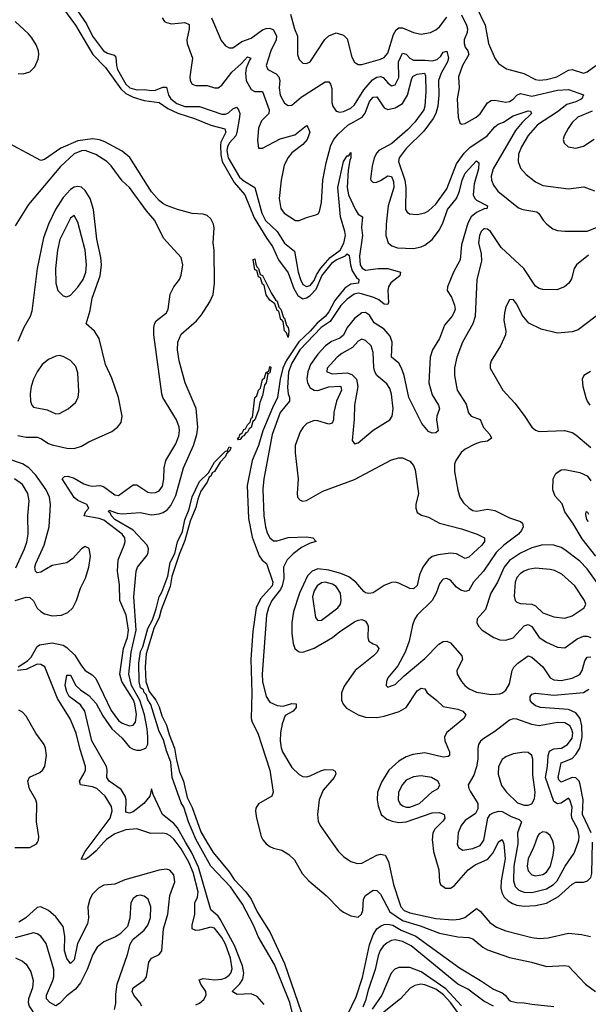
# Model space of a CAD drawing. Header units: inches. Extents: x 1682530 to 1839546, y 640742 to 791647.
# Tile 241 of 256: x 1705615 to 1708697, y 729121 to 734459. Entities that reach past the tile are written whole.
import ezdxf

# ---------------------------------------------------------------- set-up
doc = ezdxf.new("R2010")
doc.units = ezdxf.units.IN
doc.header["$MEASUREMENT"] = 0
doc.layers.add('B7702', color=7, linetype='Continuous')
doc.layers.add('B7703', color=7, linetype='Continuous')

msp = doc.modelspace()

# ---------------------------------------------------------------- linework, layer by layer
at = {"layer": 'B7702', "color": 5}
for points, elevation in [([(1705589.1, 729970.9), (1705670, 729970.8), (1705705.1, 729990), (1705710.8, 730000)], 520), ([(1706071.7, 730000), (1706030, 729952.8), (1705990, 729919.1), (1705970, 729906.6), (1705947.7, 729907.7), (1705969.3, 729950), (1706007, 730000)], 480), ([(1706570, 729118.6), (1706590, 729126.7), (1706613.7, 729146.3), (1706625.4, 729170), (1706623.1, 729190), (1706596.4, 729230), (1706587.5, 729252.5), (1706610, 729260.9), (1706670, 729253.2), (1706710, 729256.7), (1706730, 729263.8), (1706750, 729278.2), (1706759.3, 729290), (1706766.5, 729313.5), (1706757.7, 729370), (1706730, 729447.6), (1706710, 729483.1), (1706670, 729533.3), (1706650, 729539.2), (1706590, 729521.8), (1706570, 729520.4), (1706549.9, 729530), (1706550.4, 729550), (1706564.2, 729610), (1706564.2, 729670), (1706578.6, 729701.4), (1706581.8, 729730), (1706554.6, 729834.6), (1706531.4, 729891.4), (1706490, 729964.1), (1706462.1, 730000)], 480), ([(1706940.1, 729120.1), (1706902.4, 729162.4), (1706870, 729177.2), (1706793.9, 729173.9), (1706765.7, 729190), (1706808.1, 729231.9), (1706823.6, 729256.4), (1706829.9, 729290), (1706822.9, 729330), (1706779.3, 729439.3), (1706702.1, 729582.1), (1706690, 729598.5), (1706650, 729632.6), (1706583.6, 729863.6), (1706545.3, 729945.4), (1706514.3, 730000)], 460), ([(1707093.8, 729070), (1707078.4, 729130), (1706996.5, 729336.5), (1706910, 729485.4), (1706882.3, 729550), (1706822.7, 729662.7), (1706757.8, 729757.8), (1706650, 729869.8), (1706578.9, 730000)], 440), ([(1706629.7, 730000), (1706663.7, 729943.7), (1706750, 729838.5), (1706776.5, 729796.5), (1706840.2, 729730), (1706870, 729690.2), (1706902, 729622), (1706972.8, 729510), (1707050, 729342.4), (1707139.6, 729079.6)], 440), ([(1706943.1, 730000), (1706950, 729991.3), (1706970, 729976.5), (1706990, 729966.5), (1707036.4, 729956.4), (1707073, 729933), (1707103.5, 729903.5), (1707146.2, 729830), (1707181.8, 729790), (1707276.5, 729710), (1707350, 729634.7), (1707370, 729619.8), (1707410, 729600.6), (1707450, 729593.8), (1707467.3, 729610), (1707474.1, 729630), (1707477.8, 729690), (1707488.4, 729710), (1707530, 729740.2), (1707550, 729737.6), (1707570, 729716.9), (1707621.6, 729621.7), (1707690, 729575.9), (1707786.1, 729546.1), (1707890, 729506.6), (1707990, 729486), (1708050, 729483), (1708070, 729476.5), (1708125.5, 729430), (1708150, 729415.5), (1708270, 729374.2), (1708389.6, 729349.6), (1708470, 729325.7), (1708570, 729330.2), (1708590, 729327.2), (1708682.3, 729230), (1708735.9, 729190)], 460), ([(1707307.3, 730000), (1707343.2, 729950), (1707370, 729922.3), (1707410, 729894.2), (1707444.8, 729884.8), (1707470, 729886.6), (1707550, 729928.4), (1707570, 729934.4), (1707596.1, 729930), (1707614.5, 729894.5), (1707641.6, 729770), (1707672.9, 729670), (1707681.3, 729650), (1707698.9, 729630), (1707730, 729617.2), (1707870, 729585.7), (1707961.7, 729578.3), (1707997.9, 729582.1), (1708027.9, 729592.1), (1708090, 729639.7), (1708110, 729626.5), (1708163.9, 729563.9), (1708199.4, 729539.4), (1708250, 729519.3), (1708390, 729482), (1708430, 729477.1), (1708479.6, 729480.4), (1708590, 729506.4), (1708659.3, 729499.3), (1708707.9, 729487.9)], 480), ([(1707852, 730000), (1707858.4, 729950), (1707886.2, 729850), (1707890, 729786.8), (1707895.3, 729770), (1707922, 729750), (1707950, 729750.2), (1707970, 729762.7), (1708045.7, 729850), (1708083.9, 729876.1), (1708151.7, 729908.3), (1708179.7, 729940.3), (1708209.3, 730000)], 520), ([(1707986.9, 730000), (1707985.8, 729990), (1707993.4, 729970), (1708017.2, 729957.2), (1708070, 729966), (1708110, 729981.6), (1708122.7, 730000)], 540), ([(1708235.2, 730000), (1708238.8, 729990), (1708246.7, 729910), (1708224, 729790), (1708222.7, 729750), (1708227.5, 729727.5), (1708241.5, 729701.5), (1708261.5, 729681.5), (1708286.6, 729666.6), (1708310, 729658.2), (1708350, 729652.9), (1708410, 729656.6), (1708470, 729669.2), (1708534.4, 729705.6), (1708610, 729772.6), (1708630, 729782), (1708670, 729783.7), (1708691.7, 729790), (1708710, 729807.5), (1708716.7, 729830), (1708720.2, 730000)], 520), ([(1708314.4, 730000), (1708314.7, 729990), (1708292.5, 729870), (1708290.8, 729790), (1708300.1, 729760.1), (1708319.4, 729739.4), (1708350, 729728.5), (1708390, 729727.5), (1708470, 729747.1), (1708508.7, 729770), (1708528.6, 729790), (1708571.2, 729868.8), (1708620.6, 729939.4), (1708641.7, 730000)], 540), ([(1708410.5, 730000), (1708399.6, 729970), (1708370.1, 729910), (1708366.2, 729870), (1708370, 729843.7), (1708390, 729822.5), (1708410, 729817.5), (1708450, 729824.4), (1708470, 729837.6), (1708491.7, 729870), (1708507, 729930), (1708511.4, 729970), (1708506.1, 730000)], 560), ([(1706275.9, 729110), (1706265.4, 729130), (1706232.8, 729170), (1706225, 729190), (1706229, 729210), (1706289, 729251), (1706301.2, 729270), (1706314.5, 729350), (1706329.6, 729370.4), (1706369.9, 729390.1), (1706385.8, 729410), (1706394.3, 729530), (1706417.6, 729610), (1706428.4, 729710), (1706455, 729785), (1706450, 729823), (1706428.6, 729848.6), (1706410, 729852.9), (1706370, 729848.1), (1706184.2, 729795.8), (1706130, 729772.9), (1706070, 729767.2), (1706041.8, 729750), (1706010, 729717.2), (1705994.3, 729690), (1705984.8, 729650), (1705987.4, 729590), (1705983, 729557), (1705927.6, 729450), (1705910, 729362), (1705890, 729341.1), (1705870, 729369.8), (1705856.9, 729410), (1705860.3, 729490), (1705850, 729542.8), (1705810, 729595.3), (1705770, 729629.9), (1705730, 729648.8), (1705710, 729645.3), (1705647.5, 729590), (1705610, 729565.4)], 520), ([(1706128.3, 729091.7), (1706135.1, 729124.9), (1706135.6, 729175.6), (1706143.6, 729230), (1706199.3, 729390), (1706212.9, 729447.1), (1706227.2, 729472.8), (1706290, 729523.2), (1706310, 729549), (1706323.2, 729590), (1706324.9, 729650), (1706310.8, 729690), (1706290, 729707.6), (1706270, 729712.1), (1706250, 729708.8), (1706230, 729694), (1706217.5, 729670), (1706212, 729588), (1706198.2, 729541.8), (1706158.4, 729501.6), (1706134, 729486), (1706070, 729459), (1706035.2, 729430), (1706011.2, 729390), (1705980.7, 729310), (1705943.8, 729236.2), (1705917.9, 729202.1), (1705870, 729166.6), (1705830, 729125.2), (1705810, 729112.4), (1705778.8, 729130), (1705760.3, 729150), (1705759.2, 729170), (1705793.6, 729250), (1705799.2, 729270), (1705800.6, 729310), (1705757.7, 729450), (1705730, 729489.8), (1705710, 729503.5), (1705690, 729508.2), (1705590, 729481.3)], 540), ([(1707393.6, 729066.4), (1707439.3, 729160.7), (1707473.5, 729266.5), (1707510, 729442.8), (1707530, 729497.6), (1707550.9, 729530), (1707570, 729544.1), (1707590, 729553), (1707610, 729554.3), (1707636.5, 729550), (1707682, 729522), (1707761.5, 729490), (1707998.5, 729318.5), (1708113.1, 729250), (1708182.6, 729202.6), (1708230, 729182.4), (1708246, 729170), (1708265.2, 729145.2), (1708277.7, 729137.7), (1708310, 729130.2), (1708350, 729129.2), (1708390, 729120.7), (1708510, 729109.1)], 440), ([(1708182.4, 729110), (1708130, 729138), (1708043.4, 729203.4), (1707989.8, 729230), (1707737, 729437), (1707690, 729460.7), (1707650, 729469.8), (1707630, 729466.5), (1707605.8, 729454.2), (1707584.6, 729435.4), (1707567.8, 729412.2), (1707556.9, 729383.1), (1707541.5, 729310), (1707503, 729197), (1707490, 729142), (1707474.5, 729105.5)], 440), ([(1705591.7, 729371.7), (1705630, 729354), (1705650, 729337.6), (1705675.9, 729295.9), (1705687.3, 729250), (1705683.4, 729210), (1705662.9, 729150), (1705661.1, 729130), (1705666.4, 729110), (1705684.2, 729084.2), (1705730, 729043.5), (1705755.2, 729010), (1705800.5, 728930), (1705799.7, 728910), (1705789.7, 728890), (1705768, 728870), (1705710, 728853), (1705627, 728847), (1705610, 728851.1)], 560), ([(1708010, 729112.3), (1707925.4, 729205.4), (1707790, 729296), (1707730, 729320.1), (1707670, 729320.1), (1707648.6, 729311.4), (1707628.1, 729290), (1707577.8, 729170), (1707525.8, 729094.2)], 460), ([(1707992.8, 729070), (1707950.2, 729130.2), (1707912.4, 729172.5), (1707870, 729202.6), (1707810, 729226.6), (1707789.3, 729230.7), (1707756.8, 729223.2), (1707731.8, 729208.2), (1707678.2, 729150), (1707562.7, 729057.3)], 480)]:
    msp.add_lwpolyline(points, dxfattribs=dict(at, elevation=elevation))
at = {"layer": 'B7703', "color": 5}
for points, elevation in [([(1705846.2, 734526.2), (1705916.9, 734430), (1706011, 734270), (1706079.9, 734199.9), (1706163.8, 734083.8), (1706190, 734059.6), (1706230, 734038.9), (1706290, 734021.9), (1706370, 734010.5), (1706418, 733978), (1706472.2, 733952.2), (1706563, 733923), (1706650, 733888), (1706727.5, 733867.5), (1706732, 733850), (1706705.5, 733794.5), (1706703.2, 733776.8), (1706705.7, 733725.7), (1706713.1, 733690), (1706777.1, 733577.1), (1706835.6, 733510), (1706885.7, 733385.7), (1706953.7, 733273.7), (1706985.7, 733230), (1707017.2, 733157.2), (1707070, 733086.9), (1707101.5, 733001.5), (1707123, 732963), (1707150, 732946.1), (1707170, 732950.7), (1707190, 732964.6), (1707221.6, 732998.4), (1707252.5, 733070), (1707310, 733142.7), (1707330, 733157.3), (1707381.1, 733178.9), (1707390, 733189.3), (1707401.3, 733181.3), (1707407.6, 733130), (1707417.7, 733097.7), (1707440.9, 733060.9), (1707452.9, 733050), (1707451, 733030), (1707410, 733025.8), (1707376.8, 733003.2), (1707322.8, 732937.2), (1707290, 732875.9), (1707270.6, 732850), (1707226.6, 732813.4), (1707190, 732771), (1707127.5, 732712.5), (1707059.9, 732610), (1707041.9, 732570), (1707026.5, 732510), (1707012.3, 732410), (1706984.7, 732355.3), (1706932.1, 732230), (1706909.1, 732150), (1706874, 732070), (1706847.1, 731932.9), (1706854.7, 731754.7), (1706874.3, 731654.3), (1706912.3, 731552.3), (1706929.5, 731529.5), (1706953.2, 731510), (1706986.4, 731410), (1706982.4, 731390), (1706920.3, 731319.7), (1706896.7, 731270), (1706878.5, 731141.5), (1706868.2, 730991.8), (1706872.9, 730807.1), (1706868.9, 730670), (1706874.3, 730650), (1706905.5, 730590), (1706970.9, 730390), (1706988.4, 730271.6), (1706982, 730250), (1706910, 730207.1), (1706895.5, 730184.5), (1706892.6, 730167.4), (1706897.9, 730130), (1706924, 730030), (1706932.9, 730012.9), (1706943.1, 730000)], 460), ([(1705912.6, 734530), (1705976.4, 734436.4), (1706010, 734370.1), (1706068.7, 734290), (1706090, 734277.3), (1706127, 734267), (1706135.2, 734255.2), (1706139, 734210), (1706145.5, 734190), (1706190, 734109), (1706211.6, 734090), (1706250, 734079.6), (1706290, 734080.6), (1706330, 734074.9), (1706350, 734076.6), (1706390, 734092.9), (1706410, 734093.3), (1706421.7, 734050), (1706433.1, 734030), (1706465.7, 734005.7), (1706510, 733988.4), (1706590, 733988.7), (1706710, 733947.6), (1706730, 733946.5), (1706746.3, 733953.7), (1706770, 733976.8), (1706790, 733984.2), (1706801.3, 733970), (1706807.4, 733950), (1706806.3, 733930), (1706792.1, 733847.9), (1706786.1, 733830), (1706750.9, 733789.1), (1706741.3, 733770), (1706737.6, 733750), (1706744, 733710), (1706806.2, 733606.2), (1706830, 733585.3), (1706889.2, 733549.2), (1706927, 733410), (1706947.8, 733370), (1707010, 733310.1), (1707050, 733247.3), (1707103.7, 733203.7), (1707124.2, 733090), (1707136.4, 733050), (1707150, 733023.7), (1707170, 733012.1), (1707190, 733018.8), (1707210, 733044.5), (1707223.8, 733076.2), (1707247.7, 733112.3), (1707297.4, 733170), (1707351.5, 733210), (1707371.9, 733248.1), (1707380.1, 733290), (1707377.8, 733310), (1707353.3, 733390), (1707338.8, 733550), (1707370, 733690), (1707390, 733721.4), (1707398.3, 733721.7), (1707410, 733739.3), (1707410.4, 733710.4), (1707403.9, 733696), (1707395.8, 733644.2), (1707389.7, 733550), (1707396.8, 733510), (1707432.2, 733432.2), (1707450, 733405.1), (1707473.2, 733390), (1707467.3, 733332.7), (1707472.1, 733290), (1707456.9, 733176.9), (1707460.5, 733130), (1707471.1, 733111.1), (1707490, 733100.7), (1707558.4, 733110), (1707610, 733110.8), (1707679.2, 733090), (1707674.8, 733070), (1707626.7, 733033.3), (1707614, 733010), (1707610.3, 732990), (1707613.5, 732926.5), (1707610, 732915.4), (1707590, 732916.4), (1707560.7, 732940.7), (1707533.5, 732953.5), (1707467, 732973), (1707450, 732975.9), (1707428.1, 732971.9), (1707390, 732944.5), (1707355.5, 732910), (1707297.7, 732822.3), (1707249.6, 732790.4), (1707133.7, 732670), (1707090, 732597.6), (1707071.2, 732550), (1707065.5, 732465.5), (1707069.8, 732429.8), (1707077.4, 732410), (1707076.8, 732390), (1707026.4, 732330), (1706982.4, 732210), (1706938.7, 731970), (1706933.3, 731913.3), (1706937.5, 731770), (1706946.3, 731710), (1706956.4, 731676.4), (1706970, 731649.3), (1706990, 731633.5), (1707010, 731634.3), (1707070, 731652.2), (1707170, 731655.4), (1707203.8, 731650), (1707222, 731630), (1707190, 731621), (1707143, 731597), (1707096.6, 731563.4), (1707065.3, 731530), (1707045.3, 731490), (1707046.6, 731430), (1707038.1, 731390), (1707028, 731370), (1706981.3, 731310), (1706963.3, 731270), (1706953.2, 731230), (1706929.2, 730910), (1706931.1, 730870), (1706950, 730789), (1706970, 730758), (1707010, 730741), (1707042.8, 730737.2), (1707090, 730752.2), (1707113.4, 730750), (1707113.2, 730730), (1707096.5, 730710), (1707053.8, 730686.2), (1707038, 730642), (1707028, 730592), (1707027.4, 730550), (1707032, 730512), (1707039.6, 730490), (1707090, 730405.4), (1707130, 730366.4), (1707150, 730355.9), (1707170, 730354.3), (1707190, 730359.4), (1707250, 730388.2), (1707270, 730393.4), (1707312.3, 730392.3), (1707324.4, 730384.4), (1707328.5, 730370), (1707318.5, 730350), (1707259, 730281), (1707237.7, 730230), (1707228.4, 730150), (1707233.3, 730113.3), (1707242.6, 730090), (1707307.3, 730000)], 480), ([(1707082, 734490), (1707103.9, 734410), (1707120.2, 734370), (1707120.8, 734270), (1707130, 734243.8), (1707150, 734224), (1707170, 734222.4), (1707190, 734231.5), (1707268.7, 734351.3), (1707290, 734371.3), (1707330, 734388.1), (1707370, 734375.2), (1707390, 734354.9), (1707415.3, 734255.3), (1707429.4, 734229.4), (1707440.9, 734220.9), (1707450, 734216.1), (1707470, 734216.3), (1707570, 734245.6), (1707590, 734254.3), (1707610, 734277.3), (1707640.6, 734379.4), (1707655.1, 734404.9), (1707670, 734414.6), (1707690, 734414.3), (1707750, 734390.2), (1707790, 734381.2), (1707840.9, 734390), (1707870, 734404), (1707890, 734419.6), (1707930, 734472.6)], 560), ([(1708088.8, 734530), (1708137, 734430), (1708155.4, 734330), (1708190.1, 734250.1), (1708210, 734221.7), (1708253.3, 734193.3), (1708347, 734167), (1708410, 734135.8), (1708430, 734131.6), (1708470, 734134.4), (1708526.6, 734150), (1708590, 734184.8), (1708610, 734189.6), (1708670, 734169.5), (1708690, 734177.4), (1708738.4, 734210)], 580), ([(1705607.3, 734167.3), (1705633.7, 734166.3), (1705670, 734177.4), (1705696.8, 734203.2), (1705715.1, 734244.9), (1705718.6, 734270), (1705716.5, 734290), (1705703.5, 734323.5), (1705680.6, 734360.6), (1705663, 734383), (1705589.9, 734450)], 460), ([(1706387.4, 734470), (1706399.5, 734450), (1706410, 734443.2), (1706437.5, 734437.5), (1706510, 734444.6), (1706533.1, 734433.1), (1706534.2, 734410), (1706519.8, 734350), (1706521.8, 734330), (1706552.2, 734250), (1706537.3, 734150), (1706539.2, 734130), (1706550.1, 734110.1), (1706570, 734101.8), (1706630, 734102.5), (1706670, 734089.6), (1706690, 734089.1), (1706710, 734105.1), (1706764.4, 734175.6), (1706817.6, 734222.4), (1706850, 734258), (1706868.4, 734250), (1706859.7, 734240.3), (1706842.9, 734197.1), (1706838.8, 734170), (1706842.8, 734130), (1706870, 734081.3), (1706890, 734070.6), (1706930.5, 734070.5), (1706967.3, 733970), (1706964.8, 733950), (1706926.1, 733910), (1706910, 733871.3), (1706903.5, 733803.5), (1706910, 733763.1), (1706930, 733762.7), (1707027.4, 733812.6), (1707105.2, 733834.8), (1707170, 733885.3), (1707176.2, 733876.2), (1707186.7, 733850), (1707172.4, 733810), (1707150, 733783.4), (1707090, 733738.1), (1707070, 733711.2), (1707049, 733670), (1707031.3, 733590), (1707021.8, 733490), (1707030, 733435.2), (1707049, 733410), (1707110, 733370.7), (1707130, 733370.6), (1707170, 733387.2), (1707219.6, 733400.4), (1707233.1, 733406.9), (1707240.4, 733419.6), (1707251.5, 733468.5), (1707257.2, 733590), (1707276, 733684), (1707301.9, 733778.1), (1707317.8, 733810), (1707340.7, 733839.4), (1707392.5, 733887.5), (1707470.4, 733930), (1707487.6, 733952.4), (1707510, 734016), (1707530, 734038.8), (1707550, 734041.5), (1707590, 733981.6), (1707610, 733972.4), (1707650, 733982), (1707690, 734004.6), (1707716.8, 734050), (1707739.4, 734140.6), (1707747.3, 734152.7), (1707770, 734164.2), (1707809.3, 734169.3), (1707815.1, 734155.1), (1707816.3, 734070), (1707810.9, 733990), (1707804.7, 733970), (1707756.9, 733903.1), (1707717.4, 733862.6), (1707632.4, 733787.6), (1707562.1, 733750), (1707550, 733737.4), (1707535.5, 733710), (1707524.9, 733664.9), (1707517.1, 733597.1), (1707518, 733590), (1707530, 733576.9), (1707550, 733578.2), (1707570, 733587), (1707610, 733612.2), (1707630, 733608.8), (1707641, 733581), (1707642.3, 733550), (1707612.7, 733450), (1707600.5, 733350), (1707599.8, 733290), (1707611.3, 733250), (1707632.4, 733232.4), (1707663, 733223), (1707750, 733219.1), (1707790, 733227.7), (1707810, 733236.9), (1707850, 733266.8), (1707890, 733319.5), (1707910, 733360.9), (1707933, 733430), (1707981.5, 733490), (1707997.9, 733530), (1708013.1, 733590), (1708030, 733627.5), (1708090, 733693.2), (1708103.7, 733683.7), (1708100.8, 733650), (1708077.6, 733570), (1708073.3, 733510), (1708081.4, 733490), (1708090, 733481.4), (1708150.2, 733450), (1708146.8, 733433.2), (1708135.1, 733435.1), (1708090, 733414.2), (1708061.9, 733390), (1708043.4, 733356.6), (1708010, 733238.9), (1708003.1, 733156.9), (1707965.3, 733090), (1707933.7, 733010), (1707932.4, 732990), (1707955.6, 732955.6), (1707971.8, 732911.8), (1707974.4, 732890), (1707970, 732873.6), (1707956.4, 732850), (1707916.6, 732803.4), (1707890.1, 732730), (1707851.8, 732670), (1707839.2, 732630), (1707832.3, 732490), (1707850, 732425.7), (1707884.6, 732370), (1707889.4, 732350), (1707875.7, 732310), (1707873.8, 732290), (1707882.8, 732230), (1707870, 732219.8), (1707850, 732218.2), (1707830, 732226.8), (1707794.9, 732270), (1707723.7, 732410), (1707698, 732530), (1707684.7, 732570), (1707670, 732597.5), (1707629.4, 732630), (1707633.1, 732710), (1707622.8, 732742.8), (1707590, 732780.9), (1707535.9, 732815.9), (1707510, 732857.9), (1707490, 732871.6), (1707470, 732869), (1707430, 732839.9), (1707390, 732791.1), (1707370, 732748), (1707350, 732733.1), (1707305.3, 732714.7), (1707271.7, 732690), (1707230, 732645.4), (1707191.4, 732590), (1707175.8, 732550), (1707171.7, 732511.7), (1707175.4, 732490), (1707190, 732463.4), (1707210, 732451.3), (1707230, 732449.1), (1707290, 732468.6), (1707350, 732472.5), (1707355.4, 732470), (1707358.7, 732450), (1707332.6, 732390), (1707317.8, 732330), (1707315.2, 732290), (1707308.1, 732271.9), (1707290, 732265.3), (1707230, 732284.4), (1707210, 732285.7), (1707171.1, 732270), (1707150.4, 732249.6), (1707134.6, 732225.4), (1707108.5, 732150), (1707108.4, 732110), (1707124.3, 731970), (1707117.9, 731890), (1707120.9, 731870), (1707134.6, 731854.6), (1707150, 731849), (1707170, 731851.5), (1707257.8, 731902.2), (1707430, 731965.5), (1707630, 732072.9), (1707670, 732083.5), (1707690, 732082.8), (1707730, 732064.9), (1707750, 732041.3), (1707758.5, 732018.5), (1707775.8, 731890), (1707762.4, 731830), (1707761.5, 731810), (1707770, 731786.7), (1707792.8, 731772.8), (1707830, 731762.5), (1707890, 731729.5), (1708010, 731699.5), (1708094.9, 731670), (1708134, 731650), (1708134.2, 731630), (1708120.2, 731610), (1708050, 731544.2), (1708030, 731538.4), (1707982.3, 731562.3), (1707950, 731566.4), (1707882.6, 731557.4), (1707850, 731547.9), (1707829, 731530), (1707799.3, 731490), (1707781, 731450), (1707768.9, 731391.1), (1707750, 731374.2), (1707730, 731374.9), (1707670, 731404.2), (1707650, 731409.2), (1707630, 731408.1), (1707590, 731391.1), (1707530, 731351.3), (1707507.2, 731347.2), (1707490, 731351.5), (1707479.6, 731359.6), (1707436.5, 731410), (1707398.2, 731438.2), (1707355.6, 731455.6), (1707290, 731474.3), (1707230, 731482), (1707200.4, 731470), (1707175.5, 731444.5), (1707131.6, 731350), (1707098.4, 731250), (1707089.3, 731190), (1707090, 731131.3), (1707096.7, 731076.7), (1707106.6, 731050), (1707118.1, 731038.1), (1707130, 731031), (1707150, 731029.5), (1707210, 731051.2), (1707310, 731109.1), (1707350, 731142.7), (1707430, 731194), (1707450, 731204.2), (1707470, 731207.6), (1707490, 731198), (1707500.3, 731180.3), (1707503.5, 731170), (1707501.2, 731110), (1707507.8, 731090), (1707530, 731074.7), (1707548.4, 731068.4), (1707561.3, 731050), (1707552.5, 731030), (1707533.1, 731010), (1707432.6, 730930), (1707373.6, 730846.4), (1707359.8, 730810), (1707359.7, 730770), (1707367.7, 730747.7), (1707385.9, 730725.9), (1707448.7, 730690), (1707490, 730677), (1707550, 730676), (1707590, 730683.3), (1707670.9, 730709.1), (1707709.9, 730730.1), (1707770, 730819.5), (1707790, 730835.3), (1707810, 730830.4), (1707823.6, 730810), (1707874.7, 730770), (1707910, 730735.2), (1707990, 730721.6), (1708016, 730710), (1708033.1, 730690), (1708022.8, 730670), (1707930, 730594.3), (1707917.4, 730570), (1707918.4, 730550), (1707943.8, 730490), (1707944.2, 730470), (1707936.3, 730463.7), (1707910, 730460.9), (1707810, 730484.5), (1707745, 730475), (1707710, 730462.8), (1707670, 730438.5), (1707615.6, 730390), (1707575, 730325), (1707553.8, 730270), (1707552.1, 730230), (1707557, 730197), (1707573.8, 730150), (1707604.3, 730124.2), (1707633, 730113), (1707670, 730106.4), (1707710.2, 730109.8), (1707850, 730159.6), (1707890, 730159.8), (1707914.7, 730150), (1707918.3, 730130), (1707910, 730115.1), (1707865.5, 730070), (1707854.8, 730050), (1707850.7, 730010), (1707852, 730000)], 520), ([(1706655, 734470), (1706706.8, 734346.8), (1706730, 734317.6), (1706750, 734306.7), (1706770, 734306.3), (1706819.7, 734340.3), (1706870, 734358.6), (1706930, 734404.2), (1706950, 734412.3), (1706970, 734412.7), (1706990, 734403.5), (1707006.3, 734370), (1707005.8, 734350), (1706976.1, 734290), (1706951.1, 734210), (1706960.3, 734190), (1707004.9, 734164.9), (1707018.8, 734150), (1707024.6, 734130), (1707021.1, 734090), (1707026, 734050), (1707050, 734006.4), (1707070, 733994.4), (1707090, 733995.8), (1707141, 734039), (1707270, 734122.4), (1707290, 734123.1), (1707300.2, 734110), (1707307, 734087), (1707306.9, 734010), (1707311.2, 733990), (1707330, 733962.7), (1707350, 733958), (1707370, 733961.5), (1707410, 733980.1), (1707430, 733997.8), (1707480.2, 734079.8), (1707527.3, 734132.7), (1707550, 734147), (1707570, 734150.9), (1707585.3, 734145.3), (1707610, 734116.5), (1707630, 734101.5), (1707650, 734106.5), (1707670, 734144.9), (1707668.5, 734230), (1707690, 734278), (1707710, 734272.6), (1707729.8, 734249.8), (1707750, 734239.2), (1707810, 734240.4), (1707850, 734235.4), (1707877.1, 734242.9), (1707897.9, 734262.1), (1707910, 734282.7), (1707930, 734288.5), (1707938.8, 734250), (1707933.9, 734230), (1707898.5, 734170), (1707884.9, 734130), (1707887.1, 734050), (1707880.8, 733990), (1707870.1, 733949.9), (1707856, 733924), (1707804.9, 733855.1), (1707710, 733761), (1707671.7, 733710), (1707668.6, 733690), (1707703, 733590), (1707707.1, 733550), (1707706.8, 733430), (1707715.5, 733415.5), (1707727, 733407), (1707770, 733402.2), (1707810, 733412.1), (1707830, 733423.2), (1707870, 733458.2), (1707930, 733542.2), (1707982.9, 733677.1), (1708024.4, 733735.6), (1708053.8, 733766.2), (1708148, 733830), (1708190, 733878.2), (1708207.9, 733892.1), (1708236.6, 733903.4), (1708290, 733937.3), (1708370, 733965.4), (1708383.8, 733963.8), (1708388, 733950), (1708337.7, 733902.3), (1708301.4, 733858.6), (1708181.8, 733650), (1708170.9, 733610.9), (1708172.3, 733590), (1708182.7, 733562.7), (1708207.1, 733530), (1708318.9, 733438.9), (1708342, 733430), (1708417.4, 733417.4), (1708428.7, 733408.7), (1708452, 733372), (1708472.8, 733350), (1708505.2, 733325.2), (1708530, 733316.5), (1708570, 733312.4), (1708690, 733312.9), (1708750, 733335.2)], 540), ([(1708010, 734485.7), (1708037.1, 734430), (1708042.2, 734410), (1708039.6, 734390), (1708024.2, 734350), (1708023.3, 734330), (1708029.5, 734310), (1708043.9, 734290), (1708048.8, 734270), (1708015.1, 734210), (1707992.8, 734150), (1707996, 734090), (1707986.6, 734030), (1707991.8, 733930), (1708000.3, 733900.3), (1708010, 733893), (1708030, 733896.5), (1708089.6, 733930), (1708110, 733949), (1708150, 734008.4), (1708170, 734021.1), (1708190, 734023.5), (1708250, 734012.3), (1708270, 734015.7), (1708290, 734028.1), (1708309.9, 734050.1), (1708330, 734058.7), (1708390, 734044.4), (1708530, 734077.7), (1708590, 734081.5), (1708671.1, 734051.1), (1708661.7, 734030), (1708630, 734014.6), (1708580.6, 733999.4), (1708530, 733960.3), (1708420.5, 733890), (1708370, 733832.2), (1708334, 733770), (1708319.3, 733730), (1708316, 733690), (1708330, 733654), (1708360.1, 733620.1), (1708410, 733579.7), (1708450, 733560.2), (1708590, 733542.7), (1708672.4, 733552.4), (1708730, 733530.4)], 560), ([(1708716.8, 733963.2), (1708639.5, 733930), (1708610, 733902.6), (1708587.1, 733870), (1708566.3, 733830), (1708561.3, 733810), (1708565.5, 733790), (1708587.3, 733770), (1708630, 733762), (1708670, 733774.3), (1708728.8, 733811.2)], 580), ([(1706514.3, 730000), (1706470, 730078.1), (1706450, 730101.7), (1706389.2, 730150), (1706337.8, 730257.8), (1706330, 730288.7), (1706319.6, 730250), (1706287.9, 730210), (1706230, 730164.4), (1706210, 730156.2), (1706190, 730163), (1706191.1, 730230), (1706186.9, 730250), (1706164.9, 730284.9), (1706099.1, 730330), (1706086.8, 730350), (1706088.7, 730390), (1706084.5, 730410), (1706006.4, 730550), (1705968.1, 730710), (1705943.8, 730743.8), (1705883.2, 730790), (1705870, 730814), (1705861.8, 730850), (1705870, 730906), (1705890, 730906), (1705918.5, 730850), (1705945, 730825), (1705990, 730794.8), (1706030, 730752.1), (1706065.1, 730685.1), (1706115, 730615), (1706170, 730563.6), (1706210, 730515), (1706230, 730503.3), (1706250, 730498.5), (1706270, 730498.7), (1706299, 730510), (1706309.4, 730530.6), (1706309.9, 730570.1), (1706306.4, 730613.6), (1706291.2, 730690), (1706265.6, 730770), (1706220.4, 730850), (1706205.6, 730910), (1706218.7, 731030), (1706245.9, 731150), (1706233.9, 731330), (1706246.9, 731470), (1706252.9, 731490), (1706304.8, 731555.2), (1706311.6, 731570), (1706312.7, 731590), (1706305.5, 731610), (1706230.6, 731690.6), (1706130.5, 731750), (1706112.2, 731770), (1706105.8, 731785.8), (1706096.3, 731790), (1706100.1, 731799.9), (1706143.6, 731783.6), (1706170, 731779.7), (1706267, 731787), (1706330, 731775.2), (1706370, 731780.4), (1706392.4, 731787.6), (1706416.2, 731803.8), (1706434.2, 731825.8), (1706461.2, 731878.8), (1706503.1, 732030), (1706557.3, 732150), (1706575, 732210), (1706581.2, 732250), (1706570.6, 732350.6), (1706512.4, 732490), (1706479.8, 732610), (1706470.7, 732670), (1706471.6, 732710), (1706490, 732754.3), (1706573.3, 732826.7), (1706600.5, 732859.5), (1706646, 732930), (1706663, 732970), (1706671.3, 733030), (1706668.4, 733210), (1706663.5, 733250), (1706668.7, 733330), (1706664.8, 733350), (1706650, 733379.2), (1706630, 733397.4), (1706610, 733404.5), (1706550, 733408), (1706470.3, 733429.7), (1706410, 733451.3), (1706390, 733463.5), (1706370, 733479.7), (1706330, 733525.7), (1706212.2, 733712.2), (1706170, 733745.7), (1706076.5, 733796.5), (1706047.7, 733807.7), (1706010, 733813.3), (1705930, 733802.3), (1705837, 733763), (1705750, 733700.9), (1705730, 733696.1), (1705553.7, 733790)], 460), ([(1705607.1, 730950), (1705656.7, 730983.3), (1705676.5, 731003.5), (1705710, 731060.7), (1705721.7, 731070), (1705790, 731080.1), (1705850, 731068.6), (1705870, 731056.1), (1705913.9, 731013.9), (1705950, 730955.1), (1705970, 730931), (1706007.4, 730907.4), (1706026.8, 730886.8), (1706110, 730712.8), (1706150, 730660.1), (1706170, 730644.3), (1706210, 730630.1), (1706230, 730634.2), (1706242, 730650), (1706248.5, 730691.5), (1706238.4, 730750), (1706230, 730773.4), (1706167.5, 730870), (1706158.1, 730910), (1706177.5, 731050), (1706198.5, 731110), (1706204.4, 731150), (1706191.2, 731230), (1706157.1, 731310), (1706155, 731395), (1706144.2, 731470), (1706148, 731530), (1706180.5, 731610), (1706185.9, 731630), (1706184.1, 731650), (1706170.4, 731670), (1706070, 731745.8), (1706045.1, 731754.9), (1705964.9, 731770), (1705971.2, 731790), (1705989.3, 731810), (1705979.5, 731830), (1705930, 731851.7), (1705910, 731867.9), (1705845.3, 731970), (1705857.8, 731982.2), (1705876.5, 731983.5), (1705910, 731973.1), (1705963.1, 731943.1), (1705990, 731933.5), (1706010, 731930.4), (1706050, 731933.3), (1706068.7, 731928.7), (1706130, 731883.2), (1706150, 731880.2), (1706230, 731936.8), (1706250, 731936.6), (1706310, 731897.6), (1706330, 731893), (1706350, 731894.9), (1706370, 731904.4), (1706388.5, 731930), (1706395.9, 731970), (1706397.7, 732030), (1706406.4, 732070), (1706461.1, 732158.9), (1706476.9, 732203.1), (1706480.5, 732230), (1706479.1, 732250), (1706465.4, 732290), (1706391.5, 732410), (1706384.5, 732430), (1706341.6, 732750), (1706341.1, 732790), (1706346.5, 732813.5), (1706354.2, 732825.8), (1706409.8, 732870), (1706420.2, 732890), (1706430, 732970.7), (1706449.7, 733010), (1706480.4, 733050), (1706490, 733074.8), (1706498.2, 733130), (1706489.7, 733170), (1706394.8, 733274.8), (1706346.8, 733370), (1706302.6, 733422.6), (1706210, 733549.8), (1706170, 733584.8), (1706110, 733667.3), (1706086.5, 733690), (1706027.9, 733727.9), (1705970, 733749.9), (1705949, 733749), (1705910, 733732.6), (1705836.5, 733663.5), (1705662.8, 733457.2), (1705590, 733341.3)], 480), ([(1705604.3, 732204.3), (1705650, 732196.2), (1705710, 732196.4), (1705730, 732188.1), (1705770, 732160.6), (1705790, 732153.4), (1705870, 732135.3), (1705910, 732133.4), (1705950, 732147.5), (1705990, 732170.2), (1706113.4, 732226.6), (1706145.4, 732250), (1706164.2, 732275.8), (1706169.8, 732310.2), (1706150.6, 732410), (1706114.9, 732514.9), (1706079.8, 732590), (1706044.8, 732730), (1706020.9, 732770), (1705975.6, 732810), (1705997.5, 732882.5), (1706008.4, 732950), (1706051.3, 733070), (1706058.8, 733130), (1706055.1, 733170), (1706033.2, 733270), (1706014.4, 733430), (1705996, 733490), (1705970, 733534), (1705950, 733551.1), (1705930, 733555.4), (1705910, 733551.4), (1705890, 733539.4), (1705850, 733495.3), (1705809.7, 733430), (1705770.5, 733350), (1705743.9, 733276.1), (1705709.1, 733110), (1705680.8, 732879.2), (1705671.8, 732850), (1705636.8, 732790), (1705604.9, 732715.1)], 520), ([(1708697.1, 733182.9), (1708633, 733130), (1708619.6, 733110), (1708605.4, 733054.6), (1708590.4, 733030), (1708567.3, 733010), (1708525.7, 732994.3), (1708450, 732995.6), (1708430, 733001.4), (1708410, 733014.2), (1708346.6, 733110), (1708223.9, 733223.9), (1708166.5, 733310), (1708150, 733323.7), (1708135.4, 733324.6), (1708130, 733324.6), (1708116, 733310), (1708107.2, 733290), (1708102.5, 733250), (1708116.9, 733190), (1708117.8, 733150), (1708092.4, 733050), (1708084.1, 732850), (1708070.1, 732809.9), (1708015.5, 732710), (1707983.7, 732630), (1707971, 732571), (1707970.9, 732530.9), (1707985.8, 732450), (1708034.6, 732374.6), (1708046.7, 732326.7), (1708061.3, 732310), (1708110.8, 732290.8), (1708128.6, 732248.6), (1708163.6, 732210), (1708172.4, 732190), (1708150, 732174.5), (1708110, 732168.6), (1708081.7, 732158.3), (1708029, 732130), (1708007.8, 732112.2), (1707979.1, 732070), (1707972.4, 732050), (1707971.5, 732010), (1707989.2, 731909.2), (1708000.8, 731870), (1708020.1, 731840.1), (1708050.6, 731810.6), (1708070, 731798.6), (1708090, 731793.6), (1708150, 731804.8), (1708190, 731798.2), (1708270, 731757.8), (1708330, 731738.5), (1708340.3, 731730), (1708343.8, 731710), (1708334.8, 731690), (1708317.7, 731670), (1708238.4, 731610), (1708198, 731570), (1708129.5, 731470), (1708074.1, 731410), (1708050, 731364), (1708030, 731359), (1708006.4, 731366.4), (1707983.2, 731383.2), (1707950, 731419.8), (1707930, 731429.8), (1707910, 731426.6), (1707902, 731418), (1707890, 731400.7), (1707872.8, 731350), (1707849.6, 731310.4), (1707768.4, 731230), (1707753.8, 731206.2), (1707743.2, 731176.8), (1707726, 731090), (1707704.5, 731030), (1707663.5, 730956.5), (1707610.5, 730890), (1707602.4, 730870), (1707600.7, 730850), (1707610, 730840.7), (1707650, 730854.4), (1707698.2, 730901.8), (1707810, 730995), (1707886.1, 731073.9), (1707910, 731087), (1707930, 731089.3), (1707950, 731080.7), (1708011.3, 731010), (1708015, 730990), (1707984, 730930), (1707985.2, 730910), (1708009.1, 730870), (1708026.7, 730850), (1708051.4, 730831.4), (1708090, 730813.7), (1708170, 730799.7), (1708216.6, 730803.4), (1708231.4, 730808.6), (1708250, 730823.1), (1708270, 730858.4), (1708284.3, 730930), (1708292.3, 730947.7), (1708315.3, 730970), (1708370, 731009.3), (1708390, 731002.3), (1708450.1, 730950.1), (1708490.1, 730890.1), (1708510, 730880.7), (1708550, 730876.1), (1708610, 730888.1), (1708650, 730909.4), (1708663.2, 730930), (1708677.3, 730982.7), (1708690, 731002.3), (1708710, 731004.7)], 540), ([(1708770, 732875.1), (1708642.2, 732777.8), (1708610, 732767.3), (1708530, 732759.8), (1708440.8, 732780.8), (1708374.6, 732814.6), (1708337.6, 732857.6), (1708310, 732917), (1708290, 732942.9), (1708270, 732939.5), (1708250, 732902.7), (1708241.8, 732870), (1708239.6, 732830), (1708250.5, 732770), (1708248, 732750), (1708220.4, 732690), (1708170.7, 732610), (1708164, 732590), (1708165.5, 732570), (1708232.7, 732450), (1708299.3, 732379.3), (1708350, 732313.4), (1708390, 732250.4), (1708410, 732233), (1708430, 732226.4), (1708567.3, 732232.7), (1708610, 732221.3), (1708630, 732208.9), (1708710, 732139.2)], 560), ([(1708709.1, 732550.9), (1708673, 732530), (1708663.1, 732510), (1708666.3, 732470), (1708684.2, 732410), (1708691.3, 732390), (1708705.5, 732370)], 580), ([(1706578.9, 730000), (1706570, 730016.3), (1706530, 730109.7), (1706503.9, 730190), (1706490, 730213.6), (1706442, 730350), (1706434.3, 730434.3), (1706410, 730494.5), (1706394.5, 730554.6), (1706370, 730600.5), (1706325.9, 730745.9), (1706310, 730771.3), (1706300.9, 730800.9), (1706290, 730811.3), (1706285, 730825), (1706270, 730836.4), (1706261.8, 730870), (1706261.1, 730970), (1706270, 731034), (1706281.8, 731058.3), (1706310, 731158.4), (1706334.3, 731205.7), (1706355.1, 731264.9), (1706369.9, 731330), (1706384.8, 731355.2), (1706418, 731442), (1706430, 731515.5), (1706455.2, 731564.8), (1706470, 731628), (1706496.5, 731683.5), (1706510, 731748), (1706534.1, 731805.9), (1706550, 731872.2), (1706590, 731955.2), (1706638.4, 732001.6), (1706670, 732059.5), (1706730, 732120.4), (1706739.1, 732120.9), (1706750, 732144), (1706759.9, 732139.9), (1706757.6, 732130), (1706750, 732118), (1706741.4, 732118.6), (1706743, 732110), (1706735.2, 732104.8), (1706731, 732090), (1706700.5, 732059.5), (1706670, 732009.8), (1706657.1, 732002.9), (1706650, 731985.1), (1706641.3, 731978.7), (1706630, 731951.8), (1706597.4, 731902.6), (1706580.3, 731859.7), (1706570, 731815.1), (1706538.9, 731741.1), (1706510, 731636), (1706479.7, 731560.3), (1706440, 731440), (1706430, 731386.6), (1706381.2, 731258.8), (1706370, 731218.4), (1706342.5, 731157.5), (1706300, 731020), (1706294.1, 730950), (1706299.3, 730870), (1706316.7, 730816.7), (1706352.3, 730770), (1706370, 730734.4), (1706384.7, 730684.7), (1706410, 730634.4), (1706424.4, 730584.4), (1706454.3, 730510), (1706464.8, 730444.8), (1706481.6, 730381.6), (1706502.6, 730330), (1706522.1, 730242.1), (1706550, 730188), (1706596, 730056), (1706629.7, 730000)], 440), ([(1705590, 731310.1), (1705650, 731328.1), (1705670, 731325.6), (1705688.9, 731308.9), (1705710, 731268), (1705729.1, 731250), (1705750, 731238.2), (1705790, 731226.4), (1705841.2, 731230), (1705875.8, 731244.2), (1705902.3, 731270), (1705922.4, 731310), (1705943.9, 731376.1), (1705970.9, 731430.9), (1705990, 731490.6), (1705998.8, 731550), (1705991.8, 731591.8), (1705970, 731602.4), (1705950, 731590.8), (1705902.2, 731537.8), (1705870, 731515), (1705790, 731499.9), (1705730, 731463.6), (1705710, 731460.2), (1705700.2, 731470), (1705697.4, 731490), (1705701.9, 731510), (1705746.5, 731610), (1705775.4, 731710), (1705781.1, 731830), (1705776.4, 731870), (1705757.7, 731910), (1705701.7, 731990), (1705663.8, 732030), (1705630, 732051), (1705550, 732078.3)], 520), ([(1708737.3, 731550), (1708664, 731644), (1708613.1, 731730), (1708568.9, 731790), (1708554.6, 731834.6), (1708516.4, 731876.4), (1708505.2, 731910), (1708507, 731970), (1708521.3, 731998.7), (1708550, 732018.2), (1708570, 732020.2), (1708650, 732003.2), (1708690, 731985.8), (1708710, 731958.9)], 540), ([(1705593.1, 731486.9), (1705641.1, 731590), (1705653.4, 731626.6), (1705660.7, 731670), (1705658.5, 731770), (1705666.9, 731850), (1705658.9, 731890), (1705630, 731938.2), (1705587.4, 731970)], 540), ([(1708698.5, 731738.5), (1708688.9, 731750), (1708683.9, 731776.1), (1708686, 731790), (1708690, 731793.1), (1708698.2, 731778.2)], 520), ([(1708745.1, 731405.1), (1708690, 731481.7), (1708650, 731522.7), (1708570, 731584.8), (1708550, 731597.1), (1708509.9, 731609.9), (1708450, 731612.4), (1708390, 731596.2), (1708330, 731566.6), (1708270, 731526.2), (1708239.9, 731490), (1708203.8, 731410), (1708168.6, 731350), (1708138.8, 731261.2), (1708094, 731210), (1708093.4, 731190), (1708102, 731170), (1708122, 731150), (1708184.9, 731110), (1708216.9, 731096.9), (1708250, 731095.5), (1708290, 731108.2), (1708350, 731173.5), (1708370, 731179.8), (1708390, 731168.6), (1708430, 731108.7), (1708470, 731084.7), (1708530, 731057.6), (1708570, 731054), (1708637.1, 731102.9), (1708670, 731116.8), (1708690, 731117), (1708710, 731108.8)], 560), ([(1706007, 730000), (1706105.2, 730130), (1706116.8, 730170), (1706113.2, 730193.2), (1706077.7, 730250), (1706032.8, 730290), (1706010, 730299.6), (1705944.2, 730310), (1705938.5, 730330), (1705962.7, 730370), (1705970.9, 730390), (1705972, 730410), (1705942.3, 730502.3), (1705920.1, 730590), (1705888.5, 730668.5), (1705819.4, 730779.4), (1705751.1, 730950), (1705730, 730963.9), (1705710, 730965.3), (1705650, 730936.1), (1705602.7, 730930)], 480), ([(1708711.8, 730050), (1708665.4, 730150), (1708668.2, 730230), (1708653.2, 730313.2), (1708646.8, 730330), (1708630, 730347.8), (1708609.6, 730350.4), (1708550, 730325.3), (1708537.4, 730337.4), (1708532.6, 730350), (1708549.7, 730430.3), (1708610, 730453.6), (1708630, 730475.4), (1708650, 730510.1), (1708663.4, 730570), (1708661.1, 730630), (1708653.4, 730670), (1708630, 730701), (1708590, 730719.7), (1708437.2, 730730), (1708410, 730738.9), (1708390, 730755.4), (1708382.4, 730770), (1708381.8, 730790), (1708390, 730802.6), (1708410, 730807.2), (1708510, 730797.2), (1708670, 730811.7), (1708699.7, 730830)], 520), ([(1705710.8, 730000), (1705716.5, 730010), (1705719, 730030), (1705706, 730110), (1705707.5, 730210), (1705702.4, 730230), (1705668.6, 730288.6), (1705659.7, 730330), (1705667.2, 730352.8), (1705723.2, 730376.7), (1705738.7, 730390), (1705750.3, 730409.7), (1705760.4, 730470), (1705755.4, 730510), (1705747.9, 730530), (1705702.7, 730590), (1705650, 730683.1), (1705630, 730704.4), (1705610, 730715.8)], 520), ([(1708641.7, 730000), (1708645.2, 730010), (1708647.5, 730032.5), (1708639.4, 730070), (1708608, 730130), (1708604.8, 730150), (1708608.6, 730190), (1708597.2, 730230), (1708590, 730238), (1708550, 730211.1), (1708530, 730206.7), (1708510, 730219.8), (1708464.4, 730350), (1708475, 730410), (1708478.7, 730470), (1708487.1, 730492.9), (1708510, 730505.4), (1708550.8, 730509.2), (1708584.3, 730530), (1708610, 730563.2), (1708612.7, 730590), (1708608.2, 730610), (1708597, 730630), (1708570, 730646.7), (1708530, 730648.2), (1708430, 730631.1), (1708390, 730637.2), (1708310, 730665.8), (1708290, 730667.6), (1708270, 730661.7), (1708190, 730599.8), (1708130, 730562), (1708112.4, 730547.6), (1708102.2, 730530), (1708097.8, 730510), (1708098.1, 730450), (1708091.1, 730408.9), (1708076.2, 730363.8), (1708046.4, 730310), (1708048.4, 730290), (1708055.6, 730275.6), (1708097.3, 730210), (1708098.8, 730181.2), (1708084.9, 730155.1), (1708030, 730117.3), (1708007.9, 730090), (1707992.2, 730050), (1707986.9, 730000)], 540), ([(1708122.7, 730000), (1708130, 730010.5), (1708152.2, 730130), (1708165.7, 730150), (1708180.7, 730159.3), (1708210, 730167.3), (1708230, 730166.5), (1708279.5, 730139.5), (1708322.5, 730122.5), (1708335.3, 730110), (1708312.9, 730050), (1708314.4, 730000)], 540), ([(1706462.1, 730000), (1706450, 730015.6), (1706430, 730034), (1706410, 730044.3), (1706390, 730047.9), (1706326.3, 730046.3), (1706250, 730072.8), (1706190, 730065.8), (1706130, 730044.5), (1706085, 730015), (1706071.7, 730000)], 480), ([(1708506.1, 730000), (1708505.2, 730005.2), (1708490, 730036), (1708470, 730052), (1708450, 730055.3), (1708430, 730045.1), (1708421.5, 730030), (1708410.5, 730000)], 560), ([(1708209.3, 730000), (1708210, 730001.4), (1708230, 730014.3), (1708235.2, 730000)], 520)]:
    msp.add_lwpolyline(points, dxfattribs=dict(at, elevation=elevation))
for points, elevation in [([(1705910, 733396.9), (1705890, 733382.9), (1705832.7, 733267.3), (1705818.9, 733210), (1705808.1, 733110), (1705810.7, 733030.7), (1705821.2, 732990), (1705850, 732962), (1705870, 732956.4), (1705890, 732966.4), (1705930, 733008.4), (1705957.9, 733050), (1705972.4, 733090), (1705977.5, 733130), (1705969.9, 733210), (1705930, 733360.9)], 540), ([(1707070, 732735.3), (1707060.9, 732760.9), (1707050, 732772.7), (1707043.7, 732823.7), (1707034, 732834), (1707030, 732832.7), (1707018.6, 732878.6), (1707010, 732881.6), (1706997.7, 732917.7), (1706970, 732938.4), (1706950, 732966.6), (1706939.4, 733019.4), (1706930, 733025.1), (1706919.3, 733059.3), (1706910, 733064.5), (1706899.5, 733099.5), (1706890, 733102.7), (1706880.4, 733159.6), (1706890, 733162), (1706894.2, 733134.2), (1706899.8, 733119.8), (1706910, 733110.8), (1706918, 733078), (1706930, 733072.7), (1706978.3, 732978.3), (1707000.5, 732940.5), (1707010, 732932.7), (1707020.2, 732900.2), (1707030.2, 732890), (1707044, 732844), (1707050, 732841), (1707061.2, 732801.2), (1707070.2, 732790), (1707073.4, 732770)], 440), ([(1707470, 732727.3), (1707450, 732716.4), (1707417.8, 732682.2), (1707361.6, 732650), (1707336.3, 732630), (1707282, 732570), (1707279.5, 732550), (1707310, 732539.4), (1707390, 732544.6), (1707415.6, 732535.6), (1707440.1, 732510), (1707446.7, 732470), (1707429.4, 732370), (1707427.6, 732292.4), (1707417.3, 732177.3), (1707430, 732158.8), (1707450, 732164.4), (1707530, 732234), (1707620.5, 732290), (1707632.9, 732310), (1707639.1, 732350), (1707630, 732429.2), (1707620.4, 732460.4), (1707604.3, 732484.3), (1707550.5, 732530.4), (1707539.4, 732550), (1707533.9, 732573.9), (1707530, 732654), (1707519.3, 732690), (1707490, 732720.4)], 540), ([(1705830, 732638.5), (1705810, 732635.3), (1705770, 732617.6), (1705736.1, 732590), (1705709, 732550), (1705688.9, 732510), (1705677.4, 732470), (1705672.2, 732430), (1705674, 732390), (1705680.5, 732370), (1705690, 732359.1), (1705763.9, 732343.9), (1705810, 732322.6), (1705830, 732324.2), (1705877, 732350), (1705916.9, 732383.1), (1705932.1, 732410), (1705936.2, 732443.8), (1705930, 732544), (1705918.3, 732578.3), (1705890, 732610.9), (1705850, 732633.7)], 540), ([(1706800.7, 732180.7), (1706796, 732190), (1706804.8, 732195.2), (1706808.8, 732210), (1706820.5, 732219.5), (1706830, 732236.5), (1706838.6, 732241.4), (1706850, 732263), (1706863.5, 732276.5), (1706870, 732299.1), (1706877.2, 732302.8), (1706889.2, 732410), (1706899.4, 732420.6), (1706910, 732450.4), (1706919.1, 732460.9), (1706930, 732507.7), (1706942.4, 732517.6), (1706950, 732547.3), (1706958, 732542), (1706955.3, 732550), (1706965.8, 732554.2), (1706970, 732579.1), (1706976.1, 732576.1), (1706972.3, 732552.3), (1706970, 732544.5), (1706960.3, 732539.7), (1706950, 732489.4), (1706942.2, 732477.8), (1706930, 732421.2), (1706916.4, 732383.6), (1706910, 732342.7), (1706890, 732289.6), (1706879.1, 732280.9), (1706870, 732248.6), (1706858.3, 732241.7), (1706850, 732223.5), (1706840.8, 732219.2), (1706830, 732202), (1706820.8, 732199.2), (1706810, 732182.4)], 440), ([(1708410, 731484.7), (1708370, 731477.4), (1708350, 731468.4), (1708330, 731455.9), (1708310, 731435), (1708299.8, 731410), (1708294.1, 731334.1), (1708300.3, 731310), (1708310, 731300.3), (1708330, 731294.4), (1708390, 731290.8), (1708410, 731280.5), (1708450, 731243.9), (1708510, 731221.5), (1708570, 731215), (1708610, 731226.8), (1708674.7, 731270), (1708683.5, 731290), (1708676, 731310), (1708623.7, 731390), (1708552.7, 731452.7), (1708512.9, 731472.9), (1708490, 731479)], 580), ([(1707270, 731408.8), (1707250, 731405.3), (1707226.7, 731390), (1707210, 731363.1), (1707202.4, 731330), (1707217.3, 731217.3), (1707230, 731202), (1707250, 731203.6), (1707339.3, 731270), (1707352.7, 731290), (1707357, 731310), (1707353.1, 731350), (1707330, 731385.8), (1707310, 731398.4)], 540), ([(1708350, 730487.4), (1708290, 730478.3), (1708250, 730462.9), (1708230, 730447.8), (1708209.5, 730410), (1708209, 730369), (1708226.5, 730306.5), (1708252.7, 730270), (1708313.4, 730213.4), (1708350, 730200.1), (1708370, 730200.5), (1708390, 730208.4), (1708404.7, 730235.3), (1708409, 730270), (1708395.4, 730364.6), (1708395.4, 730450), (1708389.9, 730469.9), (1708370, 730485.3)], 560), ([(1707790, 730358.8), (1707750, 730354.7), (1707710, 730335.3), (1707690, 730312), (1707668.3, 730271.7), (1707666, 730230), (1707675.5, 730210), (1707690, 730196.6), (1707710, 730189.1), (1707730, 730189.7), (1707781, 730210), (1707850, 730271.8), (1707882.7, 730290), (1707892.3, 730310), (1707880.7, 730330), (1707846.6, 730350)], 540)]:
    msp.add_lwpolyline(points, close=True, dxfattribs=dict(at, elevation=elevation))

doc.saveas('drawing.dxf')
